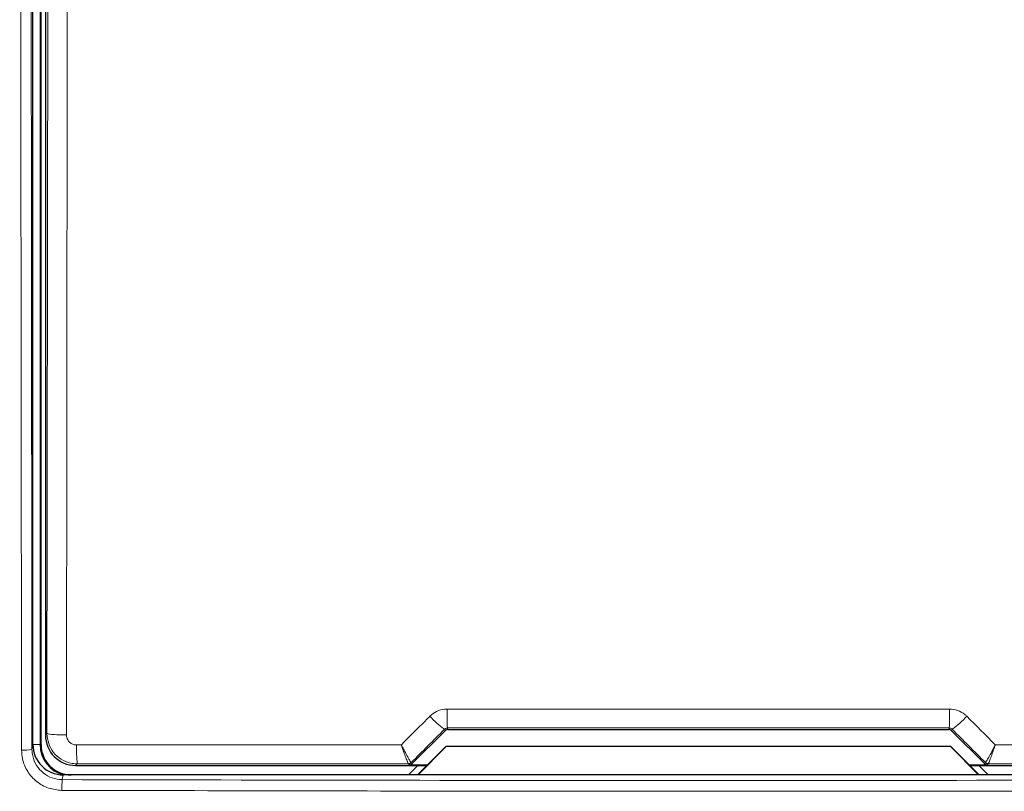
# Model space of a CAD drawing. Header units: millimetres. Extents: x 5 to 418, y 2 to 292.
# Tile 6 of 38: x 120 to 144, y 120 to 139. Entities that reach past the tile are written whole.
import ezdxf

# ---------------------------------------------------------------- set-up
doc = ezdxf.new("R2010")
doc.units = ezdxf.units.MM

msp = doc.modelspace()

# ---------------------------------------------------------------- linework, layer by layer
at = {"color": 7, "linetype": 'Continuous', "lineweight": 25}
for p, q in [((120.078, 120.7535), (120.078, 177.2519)), ((120.278, 120.7518), (120.278, 177.2018)), ((120.3869, 176.968), (120.3869, 120.9856)), ((130.3695, 121.1268), (142.7866, 121.1268)), ((129.4735, 120.2722), (130.2988, 121.0975)), ((142.8573, 121.0975), (143.6826, 120.2722)), ((129.6169, 120.0018), (130.3248, 120.7096)), ((130.328, 120.7018), (129.628, 120.0018)), ((130.3248, 120.7096), (130.328, 120.7018)), ((130.3248, 120.7096), (142.8313, 120.7096)), ((142.828, 120.7018), (130.328, 120.7018)), ((142.8313, 120.7096), (142.828, 120.7018)), ((143.528, 120.0018), (142.828, 120.7018)), ((142.8313, 120.7096), (143.5391, 120.0018)), ((121.1368, 120.2357), (129.8508, 120.2357)), ((129.6239, 120.2357), (129.3976, 120.0094)), ((129.8581, 120.2429), (129.4028, 120.2429)), ((143.7533, 120.2429), (143.298, 120.2429)), ((143.3053, 120.2357), (152.0193, 120.2357)), ((143.7585, 120.0094), (143.5322, 120.2357)), ((152.3291, 120.0018), (120.827, 120.0018)), ((129.3976, 120.0094), (129.3976, 120.0018)), ((143.7585, 120.0018), (143.7585, 120.0094))]:
    msp.add_line(p, q, dxfattribs=at)
at = {"color": 7, "linetype": 'Continuous', "lineweight": 18}
for p, q in [((120.2561, 177.2018), (120.2561, 120.7518)), ((120.4265, 121.0251), (120.4501, 142.708)), ((130.2988, 121.0975), (130.2835, 121.1343)), ((130.3541, 121.1639), (130.3695, 121.1268)), ((142.7866, 121.1268), (142.802, 121.1639)), ((142.8726, 121.1343), (142.8573, 121.0975)), ((120.3869, 120.9856), (120.4265, 121.0251)), ((120.054, 120.6331), (120.078, 120.7535)), ((120.2561, 120.7518), (120.078, 120.7518)), ((120.2561, 120.7518), (120.278, 120.7518)), ((121.1763, 120.2751), (121.1368, 120.2357)), ((129.388, 120.2786), (129.3877, 120.2788)), ((129.4028, 120.2429), (129.388, 120.2786)), ((129.4587, 120.3079), (129.4582, 120.308)), ((129.4587, 120.3079), (129.4735, 120.2722)), ((143.6826, 120.2722), (143.6974, 120.3079)), ((143.6974, 120.3079), (143.6979, 120.308)), ((143.7681, 120.2786), (143.7533, 120.2429)), ((143.7684, 120.2788), (143.7681, 120.2786)), ((120.827, 120.0018), (120.8033, 119.8827))]:
    msp.add_line(p, q, dxfattribs=at)
at = {"color": 7, "linetype": 'Continuous', "lineweight": 18, "flags": 128}
msp.add_lwpolyline([(120.9325, 142.6768), (120.9314, 141.6788), (120.927, 137.6866), (120.9087, 120.994)], dxfattribs=at)
at = {"color": 7, "linetype": 'Continuous', "lineweight": 18}
for centre, radius, start, end in [((138.825, 121.5254), 8.4786, 179.27525, 182.44393), ((134.3311, 121.5254), 8.4786, 357.55607, 0.72475), ((131.6251, 123), 2.298, 222.19195, 234.28187), ((141.531, 123), 2.298, 305.71813, 317.80805), ((120.7967, 123.0085), 2.0176, 259.42789, 273.18381), ((119.8588, 121.6775), 1.0624, 266.58782, 280.58882), ((124.5957, 120.6368), 3.4385, 178.21518, 186.038), ((129.388, 120.3786), 0.1, 270.00748, 314.99252), ((143.7681, 120.3786), 0.1, 225.00748, 269.99252), ((123.3603, 119.6729), 2.5656, 175.30838, 181.24111)]:
    msp.add_arc(centre, radius, start, end, dxfattribs=at)
at = {"color": 7, "linetype": 'Continuous', "lineweight": 25}
for centre, radius, start, end in [((121.028, 120.7518), 0.7719, 180, 256.32073), ((121.028, 120.7518), 0.75, 180, 270), ((129.3876, 120.3787), 0.0999, 270.06102, 314.97735), ((143.7685, 120.3787), 0.0999, 225.02265, 269.93898)]:
    msp.add_arc(centre, radius, start, end, dxfattribs=at)
at = {"color": 7, "linetype": 'Continuous', "lineweight": 18}
for centre, major_axis, ratio, start_param, end_param in [((164.5732, 144.5417), (443.0002, 443.1357), 0.0123167, 1.6359514, 1.6378189), ((136.578, 113.4651), (441.1043, 0), 0.0174551, 1.5566859, 1.5849067), ((108.5829, 144.5417), (-443.0002, 443.1357), 0.0123167, 4.6453664, 4.6472339), ((136.578, 112.5813), (441.0491, 0), 0.0174551, 1.5871, 1.6057242), ((136.578, 112.5813), (441.0491, 0), 0.0174551, 1.5358685, 1.5544927)]:
    msp.add_ellipse(centre, major_axis=major_axis, ratio=ratio, start_param=start_param, end_param=end_param, dxfattribs=at)
at = {"color": 7, "linetype": 'Continuous', "lineweight": 25}
for centre, major_axis, ratio, start_param, end_param in [((130.3695, 121.0268), (-0.0383, 0.0924), 0.9998216, 5.8905493, 6.6758213), ((142.7866, 121.0268), (0.0383, 0.0924), 0.9998216, 5.8905493, 6.6758213), ((121.1369, 120.9856), (0.5303, -0.5303), 0.9998985, 3.9271431, 5.4976349), ((120.8282, 120.7547), (-0.1473, -0.7384), 0.9960441, 4.9100775, 6.4793527), ((129.4028, 120.3429), (0.0383, -0.0924), 0.9998216, 5.8905493, 6.6758213), ((143.7533, 120.3429), (0.0383, 0.0924), 0.9998216, 2.7489567, 3.5342286)]:
    msp.add_ellipse(centre, major_axis=major_axis, ratio=ratio, start_param=start_param, end_param=end_param, dxfattribs=at)
at = {"color": 7, "linetype": 'Continuous', "lineweight": 18}
for points, knots in [([(119.7956, 120.6169), (119.7954, 120.7833), (119.7944, 121.6148), (119.7905, 125.1077), (119.7757, 139.0825), (119.7604, 157.1504), (119.752, 172.5638), (119.7494, 177.315)], [0, 0, 0, 0, 0.0088087, 0.0440433, 0.1849823, 0.7487663, 1, 1, 1, 1]), ([(120.0078, 177.3221), (120.0133, 167.8695), (120.0242, 148.9611), (120.0441, 130.0768), (120.054, 120.6331)], [0, 0, 0, 0, 0.4999168, 1, 1, 1, 1]), ([(129.9225, 121.4567), (129.9748, 121.4996), (130.0794, 121.5854), (130.2355, 121.6287), (130.3249, 121.6319), (130.3471, 121.6327)], [0, 0, 0, 0, 0.4289712, 0.8581067, 1, 1, 1, 1]), ([(130.3471, 121.6327), (130.6804, 121.6327), (132.3469, 121.6331), (136.501, 121.6337), (140.3217, 121.6331), (142.809, 121.6327)], [0, 0, 0, 0, 0.08024224, 0.40121429, 1, 1, 1, 1]), ([(142.809, 121.6327), (142.8763, 121.626), (143.0108, 121.6126), (143.1517, 121.5329), (143.2171, 121.472), (143.2336, 121.4567)], [0, 0, 0, 0, 0.4282329, 0.8563378, 1, 1, 1, 1]), ([(129.214, 120.7475), (129.4101, 120.9439), (129.6463, 121.1802), (129.8825, 121.4166), (129.9225, 121.4567)], [0, 0, 0, 0, 0.8306218, 1, 1, 1, 1]), ([(143.2336, 121.4567), (143.4688, 121.2212), (143.705, 120.9848), (143.9412, 120.7485), (143.9421, 120.7475)], [0, 0, 0, 0, 0.996046, 1, 1, 1, 1]), ([(130.3541, 121.1639), (130.3504, 121.1637), (130.3354, 121.1632), (130.309, 121.1556), (130.2921, 121.1415), (130.2835, 121.1343)], [0, 0, 0, 0, 0.1384816, 0.5625046, 1, 1, 1, 1]), ([(142.8726, 121.1343), (142.8698, 121.1369), (142.8592, 121.1469), (142.836, 121.1604), (142.8132, 121.1627), (142.802, 121.1639)], [0, 0, 0, 0, 0.1482472, 0.5799252, 1, 1, 1, 1]), ([(121.1763, 120.2751), (121.1205, 120.2788), (120.9811, 120.2881), (120.7704, 120.3781), (120.5805, 120.5475), (120.4513, 120.7722), (120.4348, 120.9409), (120.4265, 121.0251)], [0, 0, 0, 0, 0.1423687, 0.3561633, 0.5705428, 0.785425, 1, 1, 1, 1]), ([(120.9087, 120.994), (120.9115, 120.9659), (120.9169, 120.9097), (120.96, 120.8347), (121.0234, 120.7782), (121.0937, 120.7482), (121.1402, 120.7451), (121.1589, 120.7439)], [0, 0, 0, 0, 0.2147505, 0.4295793, 0.6438148, 0.8575512, 1, 1, 1, 1]), ([(120.7953, 119.6173), (120.6828, 119.6287), (120.458, 119.6514), (120.1583, 119.8243), (119.9322, 120.0783), (119.8127, 120.3589), (119.8004, 120.5439), (119.7956, 120.6169)], [0, 0, 0, 0, 0.2149218, 0.4298257, 0.6447637, 0.8597292, 1, 1, 1, 1]), ([(120.054, 120.6331), (120.0577, 120.5783), (120.0669, 120.4395), (120.1564, 120.2289), (120.3258, 120.0383), (120.5504, 119.9084), (120.719, 119.8913), (120.8033, 119.8827)], [0, 0, 0, 0, 0.1402936, 0.355296, 0.5702504, 0.7851343, 1, 1, 1, 1]), ([(121.1589, 120.7439), (121.492, 120.7441), (123.1577, 120.7451), (125.8426, 120.7464), (128.1949, 120.7472), (129.214, 120.7475)], [0, 0, 0, 0, 0.1241023, 0.6205161, 1, 1, 1, 1]), ([(129.4582, 120.308), (129.4573, 120.3085), (129.4528, 120.3109), (129.4298, 120.3444), (129.373, 120.4432), (129.306, 120.5683), (129.2549, 120.6671), (129.2286, 120.7187), (129.2184, 120.7387), (129.2145, 120.7465), (129.214, 120.7475)], [0, 0, 0, 0, 0.0500975, 0.2741497, 0.5151595, 0.765666, 0.9118815, 0.9655794, 0.9952738, 1, 1, 1, 1]), ([(129.3877, 120.2788), (129.387, 120.2793), (129.3835, 120.2822), (129.3667, 120.3183), (129.3262, 120.4238), (129.2787, 120.557), (129.2427, 120.662), (129.2242, 120.7169), (129.2171, 120.7381), (129.2143, 120.7464), (129.214, 120.7475)], [0, 0, 0, 0, 0.0500976, 0.2741498, 0.5151591, 0.7656656, 0.911884, 0.9655798, 0.9952749, 1, 1, 1, 1]), ([(143.9421, 120.7475), (143.9416, 120.7465), (143.9399, 120.7432), (143.9357, 120.7348), (143.9254, 120.7146), (143.898, 120.6609), (143.8454, 120.5594), (143.7783, 120.4347), (143.7234, 120.3397), (143.7026, 120.3102), (143.6985, 120.3083), (143.6979, 120.308)], [0, 0, 0, 0, 0.0047263, 0.0144598, 0.0368391, 0.0943897, 0.2530049, 0.501586, 0.7415301, 0.9644159, 1, 1, 1, 1]), ([(143.9421, 120.7475), (143.9417, 120.7464), (143.9406, 120.7429), (143.9376, 120.734), (143.9304, 120.7125), (143.9111, 120.6555), (143.874, 120.5476), (143.8265, 120.4147), (143.7873, 120.3132), (143.7721, 120.2814), (143.7689, 120.2791), (143.7684, 120.2788)], [0, 0, 0, 0, 0.0047252, 0.0144598, 0.0368382, 0.0943861, 0.2530054, 0.5015863, 0.74153, 0.9644158, 1, 1, 1, 1]), ([(143.9421, 120.7475), (144.2201, 120.7475), (145.8313, 120.747), (148.5166, 120.7459), (150.9232, 120.7445), (151.9972, 120.7439)], [0, 0, 0, 0, 0.1035199, 0.5999338, 1, 1, 1, 1]), ([(120.8033, 119.8827), (126.0588, 119.8717), (136.5753, 119.8497), (147.0919, 119.8717), (152.3528, 119.8827)], [0, 0, 0, 0, 0.4997441, 1, 1, 1, 1]), ([(152.3608, 119.6173), (152.1942, 119.6168), (151.3613, 119.6145), (147.8627, 119.6057), (141.0185, 119.5947), (131.3272, 119.5936), (124.3059, 119.6094), (120.7953, 119.6173)], [0, 0, 0, 0, 0.0158376, 0.0791881, 0.332598, 0.666299, 1, 1, 1, 1])]:
    msp.add_open_spline(points, degree=3, knots=knots, dxfattribs=at)

doc.saveas('drawing.dxf')
